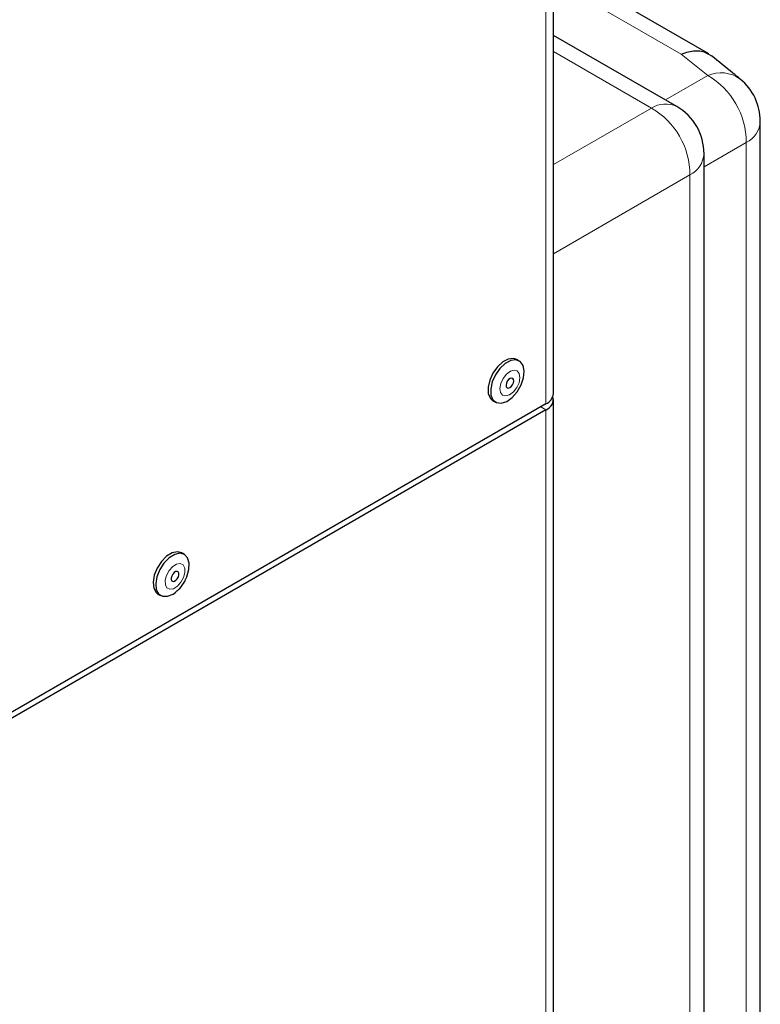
# Paper-space layout 'Blatt2' of a CAD drawing. Header units: millimetres. Extents: x 5 to 418, y 2 to 292.
# Tile 101 of 115: x 333 to 350, y 187 to 210. Entities that reach past the tile are written whole.
import ezdxf

# ---------------------------------------------------------------- set-up
doc = ezdxf.new("R2010")
doc.units = ezdxf.units.MM

psp = doc.layouts.new('Blatt2')

# ---------------------------------------------------------------- linework, layer by layer
at = {"color": 7, "linetype": 'Continuous', "lineweight": 25}
for p, q in [((345.086, 201.144), (345.086, 226.661)), ((348.638, 208.912), (345.873, 210.508)), ((347.905, 207.708), (345.086, 209.335)), ((349.817, 144.331), (349.817, 207.368)), ((348.53, 136.408), (348.53, 206.626)), ((344.303, 201.888), (344.245, 201.922)), ((344.915, 200.906), (325.776, 189.857)), ((343.7, 200.979), (343.759, 200.945)), ((345.086, 152.015), (345.086, 201.008)), ((344.915, 200.77), (325.776, 189.721)), ((336.643, 197.465), (336.584, 197.499)), ((336.04, 196.557), (336.099, 196.523))]:
    psp.add_line(p, q, dxfattribs=at)
at = {"color": 7, "linetype": 'Continuous', "lineweight": 18}
for p, q in [((344.915, 200.906), (344.915, 226.423)), ((348.01, 208.904), (345.552, 210.323)), ((347.326, 207.672), (345.086, 208.965)), ((347.647, 207.857), (348.614, 208.414)), ((345.086, 206.378), (347.326, 207.672)), ((349.496, 206.886), (348.53, 206.328)), ((349.496, 143.848), (349.496, 206.886)), ((348.209, 206.143), (345.086, 204.34)), ((348.209, 135.925), (348.209, 206.143)), ((344.797, 200.838), (344.915, 200.77)), ((344.915, 151.777), (344.915, 200.77))]:
    psp.add_line(p, q, dxfattribs=at)
at = {"color": 7, "linetype": 'Continuous', "lineweight": 25, "flags": 128}
for points in [[(344.245, 201.922), (344.169, 201.946), (344.051, 201.931), (343.925, 201.864), (343.803, 201.752), (343.7, 201.607), (343.627, 201.446), (343.591, 201.285), (343.596, 201.142), (343.642, 201.032), (343.7, 200.979)], [(344.016, 200.963), (344.141, 201.054), (344.255, 201.184), (344.345, 201.339), (344.4, 201.502), (344.416, 201.657), (344.39, 201.785), (344.325, 201.873), (344.228, 201.912), (344.11, 201.897), (343.984, 201.83), (343.862, 201.718), (343.759, 201.573), (343.686, 201.412), (343.65, 201.251), (343.655, 201.108), (343.701, 200.998), (343.783, 200.934), (343.892, 200.922), (344.016, 200.963)], [(344.087, 201.278), (344.121, 201.304), (344.15, 201.342), (344.171, 201.386), (344.179, 201.429), (344.173, 201.465), (344.155, 201.489), (344.127, 201.496), (344.094, 201.486), (344.06, 201.461), (344.03, 201.423), (344.01, 201.379), (344.002, 201.335), (344.007, 201.299), (344.025, 201.276), (344.053, 201.268), (344.087, 201.278)], [(336.584, 197.499), (336.484, 197.525), (336.363, 197.498), (336.237, 197.42), (336.118, 197.3), (336.021, 197.15), (335.955, 196.987), (335.928, 196.829), (335.942, 196.692), (335.997, 196.591), (336.04, 196.557)], [(336.7, 196.953), (336.747, 197.116), (336.753, 197.266), (336.718, 197.386), (336.646, 197.464), (336.543, 197.491), (336.422, 197.464), (336.295, 197.386), (336.177, 197.266), (336.08, 197.116), (336.014, 196.953), (335.987, 196.795), (336.001, 196.658), (336.056, 196.557), (336.145, 196.504), (336.258, 196.504), (336.384, 196.557), (336.447, 196.603)], [(336.506, 196.951), (336.517, 196.995), (336.516, 197.034), (336.501, 197.062), (336.476, 197.074), (336.444, 197.069), (336.409, 197.047), (336.378, 197.012), (336.354, 196.969), (336.343, 196.925), (336.344, 196.886), (336.359, 196.859), (336.384, 196.846), (336.416, 196.851), (336.451, 196.873), (336.482, 196.908), (336.506, 196.951)]]:
    psp.add_lwpolyline(points, dxfattribs=at)
at = {"color": 7, "linetype": 'Continuous', "lineweight": 18, "flags": 128}
for points in [[(344.081, 201.113), (344.169, 201.18), (344.245, 201.277), (344.298, 201.391), (344.319, 201.503), (344.305, 201.597), (344.259, 201.659), (344.187, 201.678), (344.1, 201.652), (344.012, 201.585), (343.935, 201.487), (343.883, 201.373), (343.862, 201.261), (343.875, 201.167), (343.922, 201.106), (343.994, 201.087), (344.081, 201.113)], [(336.626, 196.936), (336.656, 197.05), (336.652, 197.151), (336.615, 197.223), (336.549, 197.255), (336.465, 197.241), (336.376, 197.186), (336.295, 197.095), (336.234, 196.984), (336.204, 196.87), (336.208, 196.769), (336.245, 196.697), (336.311, 196.666), (336.395, 196.679), (336.484, 196.735), (336.565, 196.825), (336.626, 196.936)]]:
    psp.add_lwpolyline(points, dxfattribs=at)
at = {"color": 7, "linetype": 'Continuous', "lineweight": 18}
for centre, radius, start, end in [((348.918, 207.732), 0.747, 53.7713, 114.081), ((347.728, 206.884), 1.769, 0.0592, 59.9408), ((347.649, 207.166), 0.6, 64.717, 122.5168), ((346.44, 206.141), 1.769, 0.0592, 59.9408), ((349.233, 207.409), 0.586, 296.7153, 356.0413), ((347.932, 206.675), 0.6, 297.475, 355.2816)]:
    psp.add_arc(centre, radius, start, end, dxfattribs=at)
at = {"color": 7, "linetype": 'Continuous', "lineweight": 25}
for centre, radius, start, end in [((348.567, 207.368), 1.25, 360, 50.6466), ((347.28, 206.626), 1.25, 360, 60.0027), ((344.794, 201.173), 0.293, 294.3747, 354.3052), ((344.823, 201.012), 0.259, 290.8557, 14.3085)]:
    psp.add_arc(centre, radius, start, end, dxfattribs=at)
at = {"color": 7, "linetype": 'Continuous', "lineweight": 18}
psp.add_ellipse((267.434, 180.113), major_axis=(98.723, -4.261), ratio=0.546315, start_param=0.629334, end_param=0.639986, dxfattribs=at)
at = {"color": 7, "linetype": 'Continuous', "lineweight": 25}
for points, knots in [([(348.01, 208.904), (348.012, 208.905), (348.067, 208.928), (348.227, 208.982), (348.479, 209), (348.627, 208.91), (348.699, 208.867)], [0, 0, 0, 0, 0.006802, 0.208475, 0.615474, 1, 1, 1, 1]), ([(349.36, 208.335), (349.304, 208.381), (349.085, 208.56), (348.864, 208.737), (348.7, 208.869)], [0, 0, 0, 0, 0.257636, 1, 1, 1, 1]), ([(336.448, 196.608), (336.478, 196.633), (336.554, 196.696), (336.639, 196.815), (336.681, 196.909), (336.699, 196.947)], [0, 0, 0, 0, 0.280856, 0.706748, 1, 1, 1, 1])]:
    psp.add_open_spline(points, degree=3, knots=knots, dxfattribs=at)

doc.saveas('drawing.dxf')
